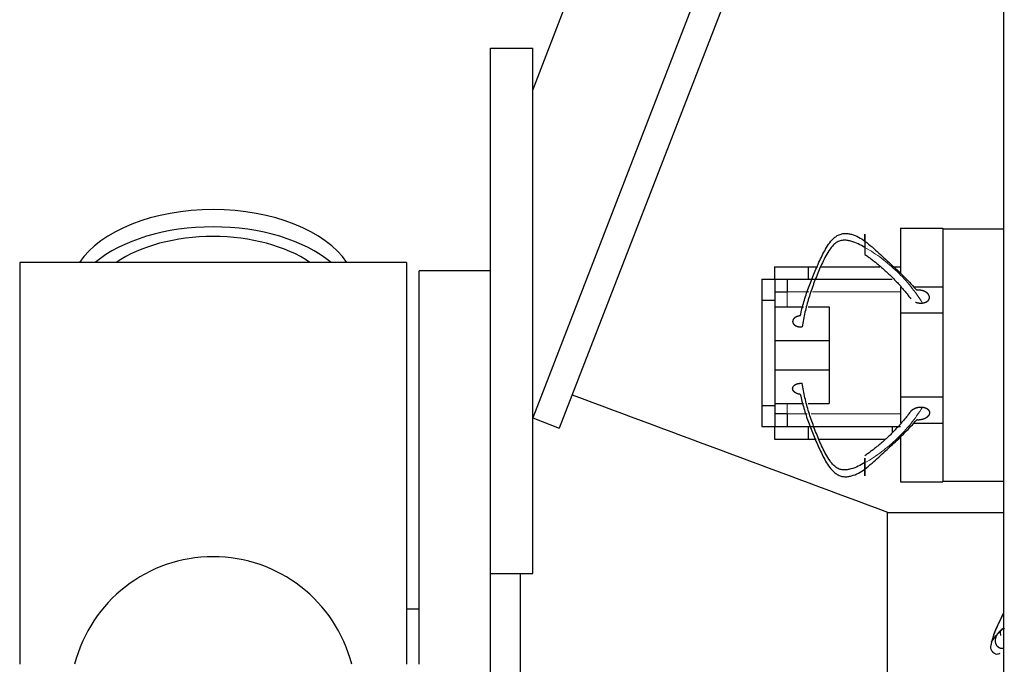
# Model space of a CAD drawing. Header units: inches. Extents: x 0 to 20790, y -12 to 14700.
# Tile 121 of 184: x 5709 to 5943, y 12229 to 12382. Entities that reach past the tile are written whole.
import ezdxf

# ---------------------------------------------------------------- set-up
doc = ezdxf.new("R2010")
doc.units = ezdxf.units.IN
doc.layers.add('1', color=7, linetype='Continuous', true_color=0xffffff)

msp = doc.modelspace()

# ---------------------------------------------------------------- linework, layer by layer
at = {"layer": '1', "color": 2, "linetype": 'Continuous', "lineweight": 25}
for p, q in [((5942.725, 11829.63), (5942.725, 12629.63)), ((5830.726, 12365.132), (5923.594, 12605.128)), ((5942.724, 12576.624), (5830.725, 12287.188)), ((5942.725, 12557.827), (5837.052, 12284.739)), ((5820.725, 12250.13), (5820.725, 12375.13)), ((5820.725, 12375.13), (5830.725, 12375.13)), ((5830.725, 12250.13), (5830.725, 12375.13)), ((5918.225, 12332.33), (5918.225, 12321.417)), ((5918.225, 12332.33), (5928.225, 12332.33)), ((5928.225, 12332.33), (5928.225, 12332.13)), ((5928.225, 12332.13), (5928.225, 12317.157)), ((5928.225, 12332.13), (5942.725, 12332.13)), ((5800.725, 12324.13), (5708.725, 12324.13)), ((5708.725, 12324.13), (5708.725, 12228.53)), ((5800.725, 12324.13), (5800.725, 12228.53)), ((5820.725, 12322.13), (5803.725, 12322.13)), ((5803.725, 12228.532), (5803.725, 12322.13)), ((5888.227, 12323.13), (5896.225, 12323.13)), ((5888.227, 12323.13), (5888.227, 12320.128)), ((5896.225, 12323.13), (5898.479, 12323.13)), ((5896.225, 12323.13), (5896.225, 12320.13)), ((5899.243, 12323.13), (5913.268, 12323.13)), ((5916.225, 12323.13), (5918.225, 12323.13)), ((5885.225, 12320.128), (5885.225, 12315.128)), ((5885.225, 12320.128), (5888.275, 12320.128)), ((5888.275, 12320.128), (5888.275, 12315.128)), ((5891.225, 12320.13), (5891.225, 12317.13)), ((5896.225, 12320.13), (5916.225, 12320.13)), ((5888.275, 12317.13), (5891.275, 12317.13)), ((5918.225, 12318.33), (5918.225, 12312.13)), ((5921.26, 12318.33), (5928.225, 12318.33)), ((5928.225, 12317.157), (5928.225, 12312.13)), ((5885.225, 12315.128), (5885.225, 12290.132)), ((5885.225, 12315.128), (5888.275, 12315.128)), ((5888.275, 12315.128), (5888.275, 12290.132)), ((5888.275, 12313.6), (5895.126, 12313.6)), ((5896.22, 12313.6), (5901.225, 12313.6)), ((5901.225, 12313.6), (5901.225, 12305.6)), ((5918.225, 12312.13), (5928.225, 12312.13)), ((5918.225, 12312.13), (5918.225, 12292.13)), ((5928.225, 12312.13), (5928.225, 12292.13)), ((5888.275, 12305.6), (5901.225, 12305.6)), ((5901.225, 12305.6), (5901.225, 12298.6)), ((5888.275, 12298.6), (5901.225, 12298.6)), ((5901.225, 12298.6), (5901.225, 12290.6)), ((5888.275, 12290.6), (5895.126, 12290.6)), ((5896.22, 12290.6), (5901.225, 12290.6)), ((5918.225, 12292.13), (5918.225, 12285.93)), ((5918.225, 12292.13), (5928.225, 12292.13)), ((5928.225, 12292.13), (5928.225, 12287.103)), ((5885.225, 12290.132), (5885.225, 12285.132)), ((5885.225, 12290.132), (5888.275, 12290.132)), ((5888.275, 12290.132), (5888.275, 12285.132)), ((5830.725, 12287.188), (5837.052, 12284.739)), ((5891.275, 12288.13), (5888.275, 12288.13)), ((5891.225, 12288.13), (5891.225, 12285.13)), ((5921.318, 12285.93), (5928.225, 12285.93)), ((5928.225, 12287.103), (5928.225, 12272.13)), ((5885.225, 12285.132), (5888.275, 12285.132)), ((5888.227, 12285.132), (5888.227, 12282.13)), ((5896.225, 12285.13), (5916.225, 12285.13)), ((5896.225, 12285.13), (5896.225, 12282.13)), ((5916.225, 12285.13), (5918.225, 12285.13)), ((5916.225, 12285.13), (5916.225, 12283.682)), ((5888.227, 12282.13), (5896.225, 12282.13)), ((5896.225, 12282.13), (5898.107, 12282.13)), ((5898.762, 12282.13), (5914.557, 12282.13)), ((5918.225, 12282.784), (5918.225, 12271.93)), ((5918.225, 12271.93), (5928.225, 12271.93)), ((5928.225, 12272.13), (5928.225, 12271.93)), ((5928.225, 12272.13), (5942.725, 12272.13)), ((5915.115, 12175.499), (5915.115, 12264.761)), ((5942.725, 12264.58), (5915.115, 12264.58)), ((5820.725, 12219.829), (5820.725, 12250.132)), ((5820.725, 12250.13), (5830.725, 12250.13)), ((5827.725, 12250.127), (5827.725, 12214.058)), ((5803.719, 12241.63), (5800.718, 12241.63))]:
    msp.add_line(p, q, dxfattribs=at)
at = {"layer": '1', "color": 110, "linetype": 'Continuous', "lineweight": 13}
for p, q in [((5891.275, 12317.13), (5891.275, 12313.6)), ((5891.275, 12317.13), (5896.371, 12317.13)), ((5897.28, 12317.13), (5918.228, 12317.13)), ((5891.275, 12290.601), (5891.275, 12288.13)), ((5895.996, 12288.13), (5891.275, 12288.13)), ((5918.228, 12288.13), (5896.964, 12288.13))]:
    msp.add_line(p, q, dxfattribs=at)
at = {"layer": '1', "color": 2, "linetype": 'Continuous', "lineweight": 25}
msp.add_arc((5754.725, 12220.13), 34, 14.29875, 165.70125, dxfattribs=at)
for centre, major_axis, start_param, end_param in [((5754.725, 12317.199), (34, 0), 0.3633693, 2.7782723), ((5754.725, 12313.104), (34, 0), 0.6009523, 2.5406894), ((5754.725, 12313.104), (-30, 0), 4.712389, 5.5877152), ((5754.725, 12313.104), (-30, 0), 3.8370627, 4.712389)]:
    msp.add_ellipse(centre, major_axis=major_axis, ratio=0.5735764, start_param=start_param, end_param=end_param, dxfattribs=at)
for points, degree, knots in [([(5894.366, 12311.438), (5894.611, 12312.549), (5895.178, 12314.774), (5896.257, 12318.084), (5897.331, 12320.806), (5898.253, 12322.966), (5898.979, 12324.571), (5899.745, 12326.163), (5900.593, 12327.722), (5901.428, 12328.956), (5902.14, 12329.724), (5902.593, 12330.121), (5902.962, 12330.394), (5903.368, 12330.633), (5903.957, 12330.888), (5904.746, 12331.072), (5905.659, 12331.035), (5906.828, 12330.802), (5908.221, 12330.221), (5909.234, 12329.564), (5909.725, 12329.211)], 3, [0, 0, 0, 0, 0.125, 0.25, 0.375, 0.4375, 0.5, 0.5625, 0.625, 0.6875, 0.71875, 0.734375, 0.75, 0.765625, 0.78125, 0.8125, 0.84375, 0.875, 0.9375, 1, 1, 1, 1]), ([(5909.725, 12329.211), (5909.725, 12329.387), (5909.725, 12329.697), (5909.725, 12329.981), (5909.725, 12330.231), (5909.725, 12330.455), (5909.725, 12330.626), (5909.725, 12330.702), (5909.725, 12330.764), (5909.725, 12330.81), (5909.725, 12330.859), (5909.725, 12330.874), (5909.725, 12330.868), (5909.725, 12330.839), (5909.725, 12330.752), (5909.725, 12330.668), (5909.725, 12330.574), (5909.725, 12330.457), (5909.725, 12330.256), (5909.725, 12330.057), (5909.725, 12329.894), (5909.725, 12329.722), (5909.725, 12329.484), (5909.725, 12329.181), (5909.725, 12328.812), (5909.725, 12328.447), (5909.725, 12328.1), (5909.725, 12327.826), (5909.725, 12327.693)], 5, [0, 0, 0, 0, 0, 0, 0.1360851, 0.25, 0.25, 0.25, 0.2708653, 0.3748173, 0.375, 0.375, 0.375, 0.4789488, 0.5, 0.5, 0.5, 0.5828898, 0.625, 0.625, 0.625, 0.6871801, 0.75, 0.75, 0.75, 0.7916704, 0.8957455, 1, 1, 1, 1, 1, 1]), ([(5909.725, 12327.693), (5909.219, 12328.002), (5908.174, 12328.588), (5906.713, 12329.139), (5905.479, 12329.39), (5904.522, 12329.464), (5903.716, 12329.29), (5903.123, 12329.011), (5902.721, 12328.725), (5902.359, 12328.395), (5901.918, 12327.918), (5901.225, 12327.037), (5900.412, 12325.705), (5899.589, 12324.071), (5898.857, 12322.415), (5898.172, 12320.749), (5897.315, 12318.517), (5896.345, 12315.703), (5895.416, 12312.28), (5894.964, 12309.975), (5894.784, 12308.818)], 3, [0, 0, 0, 0, 0.0625, 0.125, 0.15625, 0.1875, 0.21875, 0.234375, 0.25, 0.265625, 0.28125, 0.3125, 0.375, 0.4375, 0.5, 0.5625, 0.625, 0.75, 0.875, 1, 1, 1, 1]), ([(5909.725, 12329.211), (5910.298, 12328.767), (5911.427, 12327.823), (5913.067, 12326.359), (5914.667, 12324.898), (5916.232, 12323.45), (5917.76, 12322.007), (5919.761, 12320.051), (5921.162, 12318.543), (5922.048, 12317.529)], 3, [0, 0, 0, 0, 0.125, 0.25, 0.375, 0.5, 0.625, 0.75, 1, 1, 1, 1]), ([(5909.725, 12327.693), (5909.725, 12327.514), (5909.725, 12327.21), (5909.725, 12326.934), (5909.725, 12326.69), (5909.725, 12326.442), (5909.725, 12326.281), (5909.725, 12326.206), (5909.725, 12326.146), (5909.725, 12326.089), (5909.725, 12326.059), (5909.725, 12326.049), (5909.725, 12326.043), (5909.725, 12326.042), (5909.725, 12326.042)], 5, [0, 0, 0, 0, 0, 0, 0.3257423, 0.5799501, 0.5799501, 0.5799501, 0.7102971, 0.8699251, 0.8699251, 0.8699251, 0.9515546, 1, 1, 1, 1, 1, 1]), ([(5923.406, 12314.486), (5923.549, 12314.501), (5923.834, 12314.55), (5924.167, 12314.651), (5924.464, 12314.798), (5924.7, 12314.987), (5924.859, 12315.164), (5924.963, 12315.316), (5925.021, 12315.438), (5925.059, 12315.565), (5925.081, 12315.739), (5925.081, 12315.935), (5925.061, 12316.066), (5925.023, 12316.195), (5924.956, 12316.34), (5924.839, 12316.537), (5924.751, 12316.65), (5924.649, 12316.756), (5924.536, 12316.854), (5924.332, 12317.007), (5924.202, 12317.093), (5924.062, 12317.171), (5923.915, 12317.241), (5923.622, 12317.357), (5923.274, 12317.47), (5922.934, 12317.537), (5922.584, 12317.565), (5922.236, 12317.55), (5922.048, 12317.529)], 5, [0, 0, 0, 0, 0, 0, 0.1042545, 0.2083296, 0.25, 0.25, 0.25, 0.3128199, 0.375, 0.375, 0.375, 0.4171102, 0.5, 0.5, 0.5, 0.5210512, 0.625, 0.625, 0.625, 0.6251827, 0.7291347, 0.75, 0.75, 0.75, 0.8639149, 1, 1, 1, 1, 1, 1]), ([(5921.721, 12314.712), (5921.857, 12314.659), (5922.176, 12314.554), (5922.516, 12314.484), (5922.865, 12314.454), (5923.213, 12314.465), (5923.406, 12314.486)], 5, [0, 0, 0, 0, 0, 0, 0.438327, 1, 1, 1, 1, 1, 1]), ([(5894.366, 12311.438), (5894.193, 12311.423), (5893.881, 12311.373), (5893.587, 12311.284), (5893.322, 12311.161), (5893.081, 12310.999), (5892.894, 12310.842), (5892.737, 12310.681), (5892.612, 12310.487), (5892.545, 12310.282), (5892.536, 12310.092), (5892.555, 12309.92), (5892.597, 12309.749), (5892.696, 12309.549), (5892.852, 12309.364), (5893.059, 12309.204), (5893.258, 12309.089), (5893.471, 12308.987), (5893.751, 12308.885), (5894.061, 12308.821), (5894.384, 12308.797), (5894.652, 12308.806), (5894.784, 12308.818)], 5, [0, 0, 0, 0, 0, 0, 0.1360851, 0.25, 0.25, 0.25, 0.2708653, 0.3748173, 0.4789488, 0.5, 0.5, 0.5, 0.5828898, 0.6871801, 0.75, 0.75, 0.75, 0.7916704, 0.8957455, 1, 1, 1, 1, 1, 1]), ([(5909.725, 12276.508), (5909.219, 12276.199), (5908.174, 12275.613), (5906.713, 12275.062), (5905.479, 12274.811), (5904.522, 12274.737), (5903.716, 12274.911), (5903.123, 12275.19), (5902.721, 12275.476), (5902.359, 12275.806), (5901.918, 12276.283), (5901.225, 12277.164), (5900.412, 12278.496), (5899.589, 12280.13), (5898.857, 12281.786), (5898.172, 12283.452), (5897.315, 12285.684), (5896.345, 12288.498), (5895.416, 12291.921), (5894.964, 12294.226), (5894.784, 12295.383)], 3, [0, 0, 0, 0, 0.0625, 0.125, 0.15625, 0.1875, 0.21875, 0.234375, 0.25, 0.265625, 0.28125, 0.3125, 0.375, 0.4375, 0.5, 0.5625, 0.625, 0.75, 0.875, 1, 1, 1, 1]), ([(5894.366, 12292.763), (5894.611, 12291.652), (5895.178, 12289.427), (5896.257, 12286.117), (5897.331, 12283.395), (5898.253, 12281.235), (5898.979, 12279.629), (5899.745, 12278.038), (5900.593, 12276.479), (5901.428, 12275.244), (5902.14, 12274.477), (5902.593, 12274.08), (5902.962, 12273.807), (5903.368, 12273.568), (5903.957, 12273.313), (5904.746, 12273.129), (5905.659, 12273.166), (5906.828, 12273.399), (5908.221, 12273.98), (5909.234, 12274.637), (5909.725, 12274.99)], 3, [0, 0, 0, 0, 0.125, 0.25, 0.375, 0.4375, 0.5, 0.5625, 0.625, 0.6875, 0.71875, 0.734375, 0.75, 0.765625, 0.78125, 0.8125, 0.84375, 0.875, 0.9375, 1, 1, 1, 1]), ([(5920.572, 12288.644), (5920.599, 12288.684), (5920.683, 12288.793), (5920.807, 12288.926), (5920.947, 12289.05), (5921.1, 12289.166), (5921.265, 12289.271), (5921.44, 12289.367), (5921.625, 12289.453), (5921.818, 12289.528), (5922.019, 12289.592), (5922.225, 12289.645), (5922.436, 12289.686), (5922.65, 12289.715), (5922.866, 12289.732), (5923.193, 12289.737), (5923.406, 12289.715)], 2, [0, 0, 0, 0.0358038, 0.1000836, 0.1643633, 0.2286431, 0.2929228, 0.3572025, 0.4214823, 0.485762, 0.5500418, 0.6143215, 0.6786013, 0.742881, 0.8071608, 0.8714405, 1, 1, 1]), ([(5923.406, 12289.715), (5923.459, 12289.709), (5923.567, 12289.693), (5923.727, 12289.664), (5923.935, 12289.609), (5924.134, 12289.539), (5924.322, 12289.455), (5924.496, 12289.356), (5924.652, 12289.244), (5924.786, 12289.12), (5924.865, 12289.023), (5924.914, 12288.952), (5924.957, 12288.878), (5924.994, 12288.803), (5925.024, 12288.725), (5925.048, 12288.646), (5925.075, 12288.52), (5925.083, 12288.357), (5925.067, 12288.193), (5925.027, 12288.031), (5924.963, 12287.874), (5924.879, 12287.725), (5924.774, 12287.583), (5924.65, 12287.45), (5924.511, 12287.326), (5924.358, 12287.21), (5924.193, 12287.105), (5924.017, 12287.009), (5923.832, 12286.924), (5923.639, 12286.85), (5923.438, 12286.786), (5923.232, 12286.734), (5923.021, 12286.694), (5922.806, 12286.666), (5922.589, 12286.651), (5922.261, 12286.647), (5922.048, 12286.672)], 2, [0, 0, 0, 0.015625, 0.03125, 0.0625, 0.09375, 0.125, 0.15625, 0.1875, 0.21875, 0.25, 0.2633929, 0.28125, 0.2946429, 0.3125, 0.3258929, 0.34375, 0.375, 0.40625, 0.4375, 0.46875, 0.5, 0.53125, 0.5625, 0.59375, 0.625, 0.65625, 0.6875, 0.71875, 0.75, 0.78125, 0.8125, 0.84375, 0.875, 0.90625, 0.9375, 1, 1, 1]), ([(5909.725, 12274.99), (5910.298, 12275.434), (5911.427, 12276.378), (5913.067, 12277.842), (5914.667, 12279.303), (5916.232, 12280.751), (5917.76, 12282.194), (5919.761, 12284.15), (5921.162, 12285.658), (5922.048, 12286.672)], 3, [0, 0, 0, 0, 0.125, 0.25, 0.375, 0.5, 0.625, 0.75, 1, 1, 1, 1]), ([(5909.725, 12276.508), (5909.725, 12276.687), (5909.725, 12276.93), (5909.725, 12277.155), (5909.725, 12277.36), (5909.725, 12277.54), (5909.725, 12277.592)], 5, [0, 0, 0, 0, 0, 0, 0.703375, 1, 1, 1, 1, 1, 1]), ([(5909.725, 12277.592), (5909.725, 12277.48), (5909.725, 12277.323), (5909.725, 12277.154), (5909.725, 12276.977), (5909.725, 12276.686), (5909.725, 12276.463), (5909.725, 12276.279), (5909.725, 12276.096), (5909.725, 12275.836), (5909.725, 12275.589), (5909.725, 12275.415), (5909.725, 12275.245), (5909.725, 12275.08), (5909.725, 12274.99)], 5, [0, 0, 0, 0, 0, 0, 0.2604841, 0.3333333, 0.3333333, 0.3333333, 0.5379276, 0.6666667, 0.6666667, 0.6666667, 0.8142872, 1, 1, 1, 1, 1, 1]), ([(5909.725, 12274.99), (5909.725, 12274.814), (5909.725, 12274.504), (5909.725, 12274.22), (5909.725, 12273.97), (5909.725, 12273.746), (5909.725, 12273.575), (5909.725, 12273.435), (5909.725, 12273.335), (5909.725, 12273.309), (5909.725, 12273.362), (5909.725, 12273.449), (5909.725, 12273.568), (5909.725, 12273.781), (5909.725, 12274.078), (5909.725, 12274.419), (5909.725, 12274.717), (5909.725, 12275.02), (5909.725, 12275.389), (5909.725, 12275.754), (5909.725, 12276.101), (5909.725, 12276.375), (5909.725, 12276.508)], 5, [0, 0, 0, 0, 0, 0, 0.1360851, 0.25, 0.25, 0.25, 0.2708653, 0.3748173, 0.4789488, 0.5, 0.5, 0.5, 0.5828898, 0.6871801, 0.75, 0.75, 0.75, 0.7916704, 0.8957455, 1, 1, 1, 1, 1, 1]), ([(5942.608, 12240.458), (5941.732, 12238.724), (5940.525, 12236.216), (5939.779, 12233.682), (5939.611, 12232.892), (5939.592, 12232.512), (5939.626, 12232.241), (5939.727, 12231.956), (5939.859, 12231.76), (5939.971, 12231.64), (5940.061, 12231.541), (5940.266, 12231.33), (5940.605, 12231.073), (5941.171, 12230.92), (5941.648, 12231.027), (5941.927, 12231.146)], 3, [0, 0, 0, 0, 0.4067705, 0.5997977, 0.6653658, 0.6901234, 0.711239, 0.7310179, 0.7518211, 0.7574423, 0.7636286, 0.7789488, 0.8259439, 0.8988935, 1, 1, 1, 1]), ([(5942.725, 12240.797), (5942.723, 12240.794), (5942.448, 12240.237), (5941.905, 12239.13), (5941.125, 12237.496), (5940.551, 12236.164), (5940.253, 12235.283), (5940.12, 12234.806), (5940.038, 12234.476), (5939.97, 12234.19), (5939.89, 12233.911), (5939.822, 12233.737), (5939.812, 12233.811), (5939.934, 12234.062), (5940.334, 12234.613), (5940.825, 12235.199), (5941.088, 12235.508)], 3, [0, 0, 0, 0, 0.0006558, 0.1255738, 0.2504919, 0.3754099, 0.4378689, 0.4690984, 0.5003279, 0.5315574, 0.5627869, 0.6252459, 0.6877049, 0.750164, 0.875082, 1, 1, 1, 1]), ([(5941.088, 12235.508), (5941.464, 12235.884), (5942.002, 12236.44), (5942.551, 12237.033), (5942.688, 12237.182)], 3, [0, 0, 0, 0, 0.7528703, 1, 1, 1, 1]), ([(5942.875, 12237.027), (5942.847, 12237.017), (5942.741, 12236.979), (5942.637, 12236.936), (5942.535, 12236.887), (5942.294, 12236.759), (5941.918, 12236.511), (5941.641, 12236.267), (5941.396, 12235.991), (5941.19, 12235.687), (5941.088, 12235.508)], 5, [0, 0, 0, 0, 0, 0, 0.0631948, 0.2351085, 0.2351085, 0.2351085, 0.5703811, 1, 1, 1, 1, 1, 1]), ([(5941.088, 12235.508), (5941.012, 12235.375), (5940.876, 12235.101), (5940.753, 12234.754), (5940.686, 12234.389), (5940.691, 12234.02), (5940.735, 12233.717), (5940.792, 12233.479), (5940.857, 12233.307), (5940.944, 12233.144), (5941.088, 12232.945), (5941.274, 12232.744), (5941.417, 12232.627), (5941.576, 12232.533), (5941.773, 12232.449), (5942.065, 12232.362), (5942.248, 12232.333), (5942.432, 12232.327), (5942.616, 12232.342), (5942.78, 12232.369), (5942.795, 12232.371), (5942.809, 12232.374), (5942.823, 12232.377), (5942.837, 12232.379)], 5, [0, 0, 0, 0, 0, 0, 0.1642046, 0.3281265, 0.3937589, 0.3937589, 0.3937589, 0.4927025, 0.5906384, 0.5906384, 0.5906384, 0.6569635, 0.7875178, 0.7875178, 0.7875178, 0.8206742, 0.9843973, 0.9843973, 0.9843973, 0.9846851, 1, 1, 1, 1, 1, 1])]:
    msp.add_open_spline(points, degree=degree, knots=knots, dxfattribs=at)
at = {"layer": '1', "color": 110, "linetype": 'Continuous', "lineweight": 13}
for points in [[(5923.406, 12314.486), (5922.553, 12315.867), (5921.16, 12317.843), (5919.078, 12320.278), (5917.382, 12322.004), (5915.589, 12323.608), (5913.726, 12325.097), (5911.808, 12326.48), (5910.454, 12327.317), (5909.725, 12327.693)], [(5923.406, 12289.715), (5922.553, 12288.334), (5921.16, 12286.358), (5919.078, 12283.923), (5917.382, 12282.197), (5915.589, 12280.593), (5913.726, 12279.104), (5911.808, 12277.721), (5910.454, 12276.884), (5909.725, 12276.508)]]:
    msp.add_open_spline(points, degree=3, knots=[0, 0, 0, 0, 0.25, 0.375, 0.5, 0.625, 0.75, 0.875, 1, 1, 1, 1], dxfattribs=at)
at = {"layer": '1', "color": 2, "linetype": 'Continuous', "lineweight": 25}
for points, degree in [([(5909.725, 12326.042), (5916.05, 12321.657), (5920.619, 12315.493)], 2), ([(5888.275, 12320.13), (5896.225, 12320.13)], 1), ([(5894.366, 12292.762), (5893.971, 12292.797), (5893.26, 12293.061), (5892.757, 12293.468), (5892.514, 12293.975), (5892.586, 12294.489), (5892.971, 12294.961), (5893.591, 12295.281), (5894.387, 12295.419), (5894.784, 12295.383)], 2), ([(5840.115, 12292.654), (5865.115, 12283.356), (5890.115, 12274.059), (5915.115, 12264.761)], 3), ([(5920.619, 12288.708), (5916.05, 12282.544), (5909.725, 12278.159)], 2), ([(5888.275, 12285.13), (5896.225, 12285.13)], 1), ([(5941.825, 12236.407), (5941.883, 12236.087), (5941.933, 12235.776), (5941.95, 12235.358)], 3)]:
    msp.add_open_spline(points, degree=degree, dxfattribs=at)

doc.saveas('drawing.dxf')
